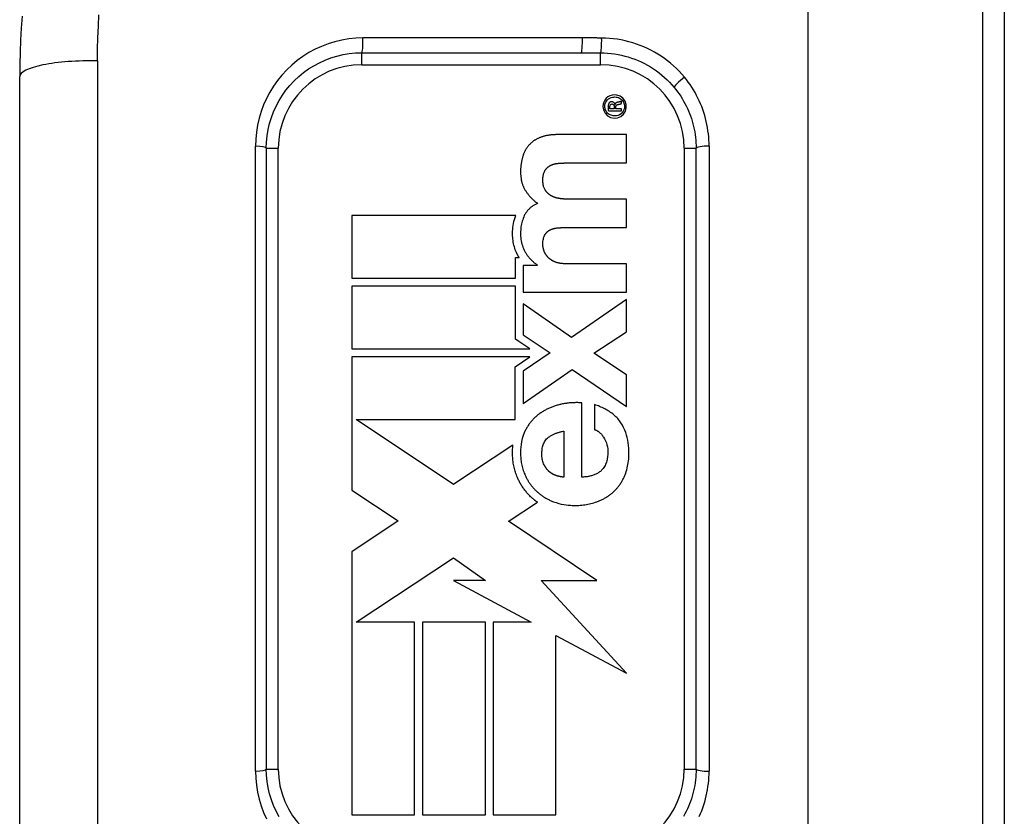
# Model space of a CAD drawing. Header units: inches. Extents: x 1.5 to 30.7, y 2.1 to 16.8.
# Tile 24 of 33: x 18.7 to 19.5, y 9.1 to 9.8. Entities that reach past the tile are written whole.
import ezdxf

# ---------------------------------------------------------------- set-up
doc = ezdxf.new("R2010")
doc.units = ezdxf.units.IN
doc.header["$MEASUREMENT"] = 0
doc.layers.add('Visible Edges(ANSI)', color=7, linetype='Continuous', lineweight=25)
doc.layers.add('Visible Tangent Edges(ANSI)', color=7, linetype='Continuous', lineweight=25)

msp = doc.modelspace()

# ---------------------------------------------------------------- linework, layer by layer
at = {"layer": 'Visible Edges(ANSI)'}
for p, q in [((19.47852, 12.27902), (19.47852, 6.57102)), ((19.46067, 9.89254), (19.46067, 8.9575)), ((18.94886, 9.75967), (19.12979, 9.75967)), ((18.66678, 9.11006), (18.66678, 9.73998)), ((19.15763, 9.71714), (19.15754, 9.71714)), ((19.1629, 9.71784), (19.1629, 9.71965)), ((19.14766, 9.7154), (19.14766, 9.71537)), ((19.14915, 9.71537), (19.14915, 9.7154)), ((19.15215, 9.7118), (19.1629, 9.7118)), ((19.15694, 9.71354), (19.1533, 9.71354)), ((19.15694, 9.7148), (19.15694, 9.71354)), ((19.15828, 9.71354), (19.15828, 9.71476)), ((19.1629, 9.71354), (19.15828, 9.71354)), ((19.1629, 9.7118), (19.1629, 9.71354)), ((19.16693, 9.69216), (19.11008, 9.69216)), ((19.16693, 9.66882), (19.16693, 9.69216)), ((18.87012, 9.68093), (18.87012, 9.16912)), ((19.22445, 9.16912), (19.22445, 9.68093)), ((19.11879, 9.66882), (19.16693, 9.66882)), ((19.16693, 9.63892), (19.11961, 9.63892)), ((19.16693, 9.61558), (19.16693, 9.63892)), ((18.94066, 9.6256), (18.94066, 9.57385)), ((19.07577, 9.6256), (18.94066, 9.6256)), ((19.11928, 9.61558), (19.16693, 9.61558)), ((19.07542, 9.57385), (19.07542, 9.59092)), ((19.07542, 9.59092), (19.07854, 9.59092)), ((19.09348, 9.58436), (19.08198, 9.58436)), ((19.08198, 9.58436), (19.08198, 9.56234)), ((19.09348, 9.58469), (19.09348, 9.58436)), ((19.16693, 9.58568), (19.11764, 9.58568)), ((19.16693, 9.56234), (19.16693, 9.58568)), ((18.94066, 9.57385), (19.07542, 9.57385)), ((19.07542, 9.56728), (18.94066, 9.56728)), ((18.94066, 9.56728), (18.94066, 9.51553)), ((19.07542, 9.52349), (19.07542, 9.56728)), ((19.08198, 9.56234), (19.16693, 9.56234)), ((19.16693, 9.55625), (19.12175, 9.52487)), ((19.16693, 9.52963), (19.16693, 9.55625)), ((19.12175, 9.52487), (19.08198, 9.5528)), ((19.08198, 9.5528), (19.08198, 9.52701)), ((19.07833, 9.52154), (19.07542, 9.52349)), ((19.08198, 9.52701), (19.10416, 9.51222)), ((19.14015, 9.51189), (19.16693, 9.52963)), ((18.94066, 9.51553), (19.08735, 9.51553)), ((19.08735, 9.51553), (19.07833, 9.52154)), ((18.94066, 9.50897), (18.94065, 9.45959)), ((19.08742, 9.50897), (18.94066, 9.50897)), ((19.0752, 9.50078), (19.08742, 9.50897)), ((19.10416, 9.51222), (19.08198, 9.49726)), ((19.16693, 9.49414), (19.14015, 9.51189)), ((19.0752, 9.45722), (19.0752, 9.50078)), ((19.08198, 9.47064), (19.12224, 9.49858)), ((19.12224, 9.49858), (19.16693, 9.46801)), ((19.08198, 9.49726), (19.08198, 9.47064)), ((19.16693, 9.46801), (19.16693, 9.49414)), ((19.13013, 9.40977), (19.13013, 9.47106)), ((19.14064, 9.46958), (19.14064, 9.44904)), ((18.94065, 9.45959), (18.94065, 9.45831)), ((18.94065, 9.45831), (18.94065, 9.45722)), ((18.94065, 9.45722), (18.94066, 9.39918)), ((19.02433, 9.40372), (18.9442, 9.45722)), ((18.9442, 9.45722), (19.0752, 9.45722)), ((19.11534, 9.44773), (19.11534, 9.40977)), ((19.07347, 9.43624), (19.02471, 9.40397)), ((19.02471, 9.40397), (19.02433, 9.40372)), ((18.94066, 9.39918), (18.97889, 9.37365)), ((19.07033, 9.37376), (19.09358, 9.38914)), ((18.97889, 9.37365), (18.94066, 9.34834)), ((19.06976, 9.37338), (19.07033, 9.37376)), ((19.14268, 9.3247), (19.06976, 9.37338)), ((18.94066, 9.34834), (18.94066, 9.13137)), ((18.94423, 9.2903), (19.02433, 9.34331)), ((19.02433, 9.34331), (19.05067, 9.3247)), ((19.05067, 9.3247), (19.02434, 9.3247)), ((19.02434, 9.3247), (19.08838, 9.2903)), ((19.16693, 9.2481), (19.09676, 9.32472)), ((19.09676, 9.32472), (19.14268, 9.3247)), ((18.9924, 9.2903), (18.94423, 9.2903)), ((18.94423, 9.2903), (18.94423, 9.2903)), ((18.9924, 9.13137), (18.9924, 9.2903)), ((19.05067, 9.2903), (18.99892, 9.2903)), ((18.99892, 9.2903), (18.99892, 9.13137)), ((19.05067, 9.13137), (19.05067, 9.2903)), ((19.08838, 9.2903), (19.05714, 9.2903)), ((19.05714, 9.2903), (19.05714, 9.13137)), ((19.10889, 9.13137), (19.10889, 9.27928)), ((19.10889, 9.27928), (19.16693, 9.2481)), ((18.94066, 9.13137), (18.9924, 9.13137)), ((18.99892, 9.13137), (19.05067, 9.13137)), ((19.05714, 9.13137), (19.10889, 9.13137))]:
    msp.add_line(p, q, dxfattribs=at)
at = {"layer": 'Visible Edges(ANSI)', "flags": 128}
for points in [[(18.66871, 9.78995), (18.66802, 9.78), (18.66748, 9.77003), (18.66709, 9.76003), (18.66686, 9.75001), (18.66678, 9.73998)], [(18.87012, 9.68093), (18.87029, 9.68608), (18.8708, 9.69122), (18.87164, 9.69631), (18.87281, 9.70133), (18.8743, 9.70624), (18.8761, 9.71103), (18.87822, 9.7157), (18.88063, 9.72023), (18.88334, 9.72459), (18.88632, 9.72876), (18.88957, 9.73273), (18.89307, 9.73648), (18.8968, 9.74), (18.90077, 9.74327), (18.90494, 9.74628), (18.90932, 9.74902), (18.91387, 9.75146), (18.91857, 9.7536), (18.92341, 9.75542), (18.92835, 9.75693), (18.93339, 9.75812), (18.9385, 9.75898), (18.94367, 9.75949), (18.94886, 9.75967)], [(19.14766, 9.71537), (19.14809, 9.71248), (19.14937, 9.70985), (19.15136, 9.70772), (19.15391, 9.7063), (19.15675, 9.7057), (19.15965, 9.70597), (19.16234, 9.70709), (19.16457, 9.70896), (19.16614, 9.71141), (19.1669, 9.71422), (19.16681, 9.71713), (19.16587, 9.71987), (19.16416, 9.7222), (19.16181, 9.72391), (19.15919, 9.72482), (19.15701, 9.72499), (19.15517, 9.72477), (19.15341, 9.7242), (19.15179, 9.7233), (19.15037, 9.72211), (19.14921, 9.72067), (19.14835, 9.71902), (19.14783, 9.71725), (19.14766, 9.7154)], [(19.20638, 9.73112), (19.20781, 9.72934), (19.20918, 9.72753), (19.2105, 9.72567), (19.21177, 9.72378), (19.21298, 9.72185), (19.21413, 9.71989), (19.21523, 9.7179), (19.21627, 9.71588), (19.21725, 9.71383), (19.21817, 9.71176), (19.21902, 9.70966), (19.21982, 9.70755), (19.22055, 9.70541), (19.22122, 9.70324), (19.22183, 9.70106), (19.22238, 9.69886), (19.22286, 9.69664), (19.22328, 9.69441), (19.22364, 9.69217), (19.22393, 9.68992), (19.22416, 9.68767), (19.22432, 9.68542), (19.22442, 9.68317), (19.22445, 9.68093)], [(19.14915, 9.7154), (19.14925, 9.71659), (19.14952, 9.71775), (19.14998, 9.71885), (19.15061, 9.71987), (19.15138, 9.72078), (19.15228, 9.72156), (19.15328, 9.7222), (19.15437, 9.72269), (19.15548, 9.72302), (19.15656, 9.72318), (19.15756, 9.72321), (19.15851, 9.72314), (19.15944, 9.72296), (19.16035, 9.72268), (19.16122, 9.72229), (19.16203, 9.72181), (19.16279, 9.72124), (19.16347, 9.72058), (19.16407, 9.71984), (19.16457, 9.71904), (19.16497, 9.71818), (19.16525, 9.71728), (19.16542, 9.71635), (19.16546, 9.7154)], [(19.15271, 9.71827), (19.15258, 9.71808), (19.15247, 9.71788), (19.15236, 9.71765), (19.15226, 9.71739), (19.15217, 9.71712), (19.15209, 9.71682), (19.15202, 9.71652), (19.15197, 9.71621), (19.15194, 9.7159), (19.15191, 9.71558), (19.1519, 9.71527), (19.15189, 9.71495), (19.15189, 9.71464), (19.1519, 9.71433), (19.15192, 9.71402), (19.15194, 9.71371), (19.15196, 9.71341), (19.15199, 9.71312), (19.15202, 9.71285), (19.15204, 9.71259), (19.15207, 9.71236), (19.1521, 9.71214), (19.15213, 9.71196), (19.15215, 9.7118)], [(19.15754, 9.71714), (19.15738, 9.71758), (19.15717, 9.718), (19.1569, 9.71837), (19.15657, 9.7187), (19.15619, 9.71896), (19.15577, 9.71914), (19.15532, 9.71924), (19.15488, 9.71927), (19.15452, 9.71925), (19.15427, 9.71921), (19.15413, 9.71919), (19.154, 9.71915), (19.15387, 9.71912), (19.15375, 9.71907), (19.15362, 9.71902), (19.1535, 9.71896), (19.15339, 9.7189), (19.15327, 9.71883), (19.15317, 9.71875), (19.15306, 9.71866), (19.15297, 9.71857), (19.15288, 9.71848), (19.15279, 9.71838), (19.15271, 9.71827)], [(19.1533, 9.71354), (19.15326, 9.71387), (19.15324, 9.71419), (19.15323, 9.71457), (19.15323, 9.71512), (19.1533, 9.7157), (19.15346, 9.71626), (19.15374, 9.71677), (19.15416, 9.71717), (19.15468, 9.71739), (19.15518, 9.71744), (19.15545, 9.71741), (19.15568, 9.71735), (19.1559, 9.71726), (19.15611, 9.71712), (19.15629, 9.71696), (19.15644, 9.71678), (19.15657, 9.71657), (19.15668, 9.71635), (19.15676, 9.71612), (19.15683, 9.71588), (19.15688, 9.71562), (19.15691, 9.71536), (19.15693, 9.71508), (19.15694, 9.7148)], [(19.16024, 9.71897), (19.1601, 9.71895), (19.15996, 9.71892), (19.15982, 9.71889), (19.15967, 9.71886), (19.15953, 9.71883), (19.1594, 9.71879), (19.15926, 9.71875), (19.15912, 9.7187), (19.15899, 9.71865), (19.15886, 9.71859), (19.15873, 9.71853), (19.15861, 9.71846), (19.15848, 9.71838), (19.15837, 9.7183), (19.15826, 9.71821), (19.15815, 9.71812), (19.15805, 9.71802), (19.15796, 9.71791), (19.15788, 9.71779), (19.15781, 9.71767), (19.15775, 9.71755), (19.1577, 9.71742), (19.15766, 9.71728), (19.15763, 9.71714)], [(19.15828, 9.71476), (19.15828, 9.71492), (19.15829, 9.71508), (19.1583, 9.71523), (19.15832, 9.71538), (19.15834, 9.71552), (19.15837, 9.71565), (19.15841, 9.71578), (19.15845, 9.7159), (19.1585, 9.71602), (19.15856, 9.71613), (19.15862, 9.71624), (19.1587, 9.71635), (19.15878, 9.71644), (19.15887, 9.71653), (19.15897, 9.71661), (19.15907, 9.71669), (19.15918, 9.71676), (19.15929, 9.71682), (19.15942, 9.71688), (19.15955, 9.71693), (19.15969, 9.71698), (19.15983, 9.71702), (19.15999, 9.71706), (19.16015, 9.71709)], [(19.16015, 9.71709), (19.16024, 9.71711), (19.16034, 9.71712), (19.16044, 9.71714), (19.16056, 9.71716), (19.16067, 9.71718), (19.16079, 9.7172), (19.16092, 9.71723), (19.16105, 9.71725), (19.16118, 9.71728), (19.16131, 9.7173), (19.16144, 9.71733), (19.16157, 9.71736), (19.16171, 9.71739), (19.16184, 9.71743), (19.16196, 9.71746), (19.16209, 9.7175), (19.16221, 9.71753), (19.16232, 9.71757), (19.16243, 9.71761), (19.16254, 9.71765), (19.16264, 9.71769), (19.16273, 9.71773), (19.16282, 9.71778), (19.1629, 9.71784)], [(19.1629, 9.71965), (19.16284, 9.71962), (19.16278, 9.7196), (19.16271, 9.71956), (19.16264, 9.71953), (19.16256, 9.7195), (19.16247, 9.71947), (19.16238, 9.71944), (19.16228, 9.7194), (19.16217, 9.71937), (19.16205, 9.71934), (19.16193, 9.7193), (19.16181, 9.71927), (19.16168, 9.71924), (19.16155, 9.71921), (19.16142, 9.71918), (19.16128, 9.71915), (19.16115, 9.71912), (19.16102, 9.7191), (19.16088, 9.71907), (19.16075, 9.71905), (19.16062, 9.71903), (19.16049, 9.71901), (19.16037, 9.71899), (19.16024, 9.71897)], [(19.16546, 9.7154), (19.16534, 9.71402), (19.16497, 9.71268), (19.16436, 9.71143), (19.16354, 9.71031), (19.16253, 9.70935), (19.16137, 9.70859), (19.1601, 9.70802), (19.15885, 9.70769), (19.15774, 9.70756), (19.15681, 9.70757), (19.15596, 9.70766), (19.15512, 9.70783), (19.1543, 9.7081), (19.15351, 9.70845), (19.15276, 9.70888), (19.15206, 9.70938), (19.15142, 9.70996), (19.15085, 9.7106), (19.15035, 9.7113), (19.14993, 9.71205), (19.14959, 9.71284), (19.14935, 9.71366), (19.1492, 9.71451), (19.14915, 9.71537)], [(19.09603, 9.68986), (19.09558, 9.68968), (19.09514, 9.68949), (19.0947, 9.6893), (19.09426, 9.68909), (19.09383, 9.68889), (19.0934, 9.68867), (19.09297, 9.68845), (19.09255, 9.68821), (19.09214, 9.68798), (19.09172, 9.68773), (19.09131, 9.68747), (19.09091, 9.68721), (19.09051, 9.68694), (19.09012, 9.68666), (19.08974, 9.68638), (19.08936, 9.68608), (19.08899, 9.68578), (19.08862, 9.68547), (19.08826, 9.68515), (19.08791, 9.68483), (19.08757, 9.6845), (19.08723, 9.68416), (19.0869, 9.68381), (19.08658, 9.68345)], [(19.11008, 9.69216), (19.10948, 9.69215), (19.10889, 9.69214), (19.10829, 9.69213), (19.10769, 9.69211), (19.1071, 9.69208), (19.1065, 9.69204), (19.1059, 9.692), (19.1053, 9.69194), (19.10471, 9.69188), (19.10412, 9.69182), (19.10352, 9.69174), (19.10293, 9.69166), (19.10234, 9.69156), (19.10176, 9.69146), (19.10117, 9.69135), (19.10059, 9.69123), (19.10001, 9.69109), (19.09943, 9.69095), (19.09885, 9.6908), (19.09828, 9.69063), (19.09771, 9.69046), (19.09715, 9.69027), (19.09659, 9.69007), (19.09603, 9.68986)], [(19.08658, 9.68345), (19.08627, 9.68309), (19.08597, 9.68273), (19.08568, 9.68236), (19.0854, 9.68199), (19.08512, 9.68161), (19.08485, 9.68123), (19.08459, 9.68084), (19.08434, 9.68045), (19.08409, 9.68005), (19.08386, 9.67964), (19.08363, 9.67923), (19.0834, 9.67882), (19.08319, 9.6784), (19.08298, 9.67798), (19.08278, 9.67755), (19.08259, 9.67713), (19.0824, 9.67669), (19.08223, 9.67626), (19.08206, 9.67582), (19.0819, 9.67538), (19.08174, 9.67494), (19.0816, 9.67449), (19.08146, 9.67404), (19.08132, 9.67359)], [(19.08132, 9.67359), (19.08049, 9.67008), (19.07996, 9.6665), (19.07971, 9.66299), (19.07972, 9.65999), (19.07987, 9.65759), (19.08009, 9.65584), (19.08028, 9.65479), (19.0804, 9.65421), (19.08053, 9.65365), (19.08068, 9.65309), (19.08083, 9.65253), (19.081, 9.65198), (19.08118, 9.65143), (19.08137, 9.65089), (19.08157, 9.65035), (19.08179, 9.64981), (19.08201, 9.64929), (19.08225, 9.64876), (19.0825, 9.64825), (19.08277, 9.64773), (19.08305, 9.64723), (19.08334, 9.64672), (19.08364, 9.64623), (19.08395, 9.64574)], [(19.10416, 9.66669), (19.10442, 9.66682), (19.10467, 9.66694), (19.10493, 9.66706), (19.10519, 9.66718), (19.10546, 9.66729), (19.10572, 9.66739), (19.10599, 9.66749), (19.10626, 9.66759), (19.10653, 9.66768), (19.1068, 9.66776), (19.10708, 9.66784), (19.10735, 9.66792), (19.10763, 9.66799), (19.10791, 9.66806), (19.10819, 9.66812), (19.10847, 9.66818), (19.10875, 9.66823), (19.10903, 9.66828), (19.10932, 9.66832), (19.1096, 9.66837), (19.10988, 9.6684), (19.11017, 9.66844), (19.11045, 9.66847), (19.11074, 9.6685)], [(19.11074, 9.6685), (19.11107, 9.66852), (19.11141, 9.66855), (19.11174, 9.66858), (19.11208, 9.6686), (19.11241, 9.66862), (19.11275, 9.66864), (19.11308, 9.66866), (19.11342, 9.66868), (19.11375, 9.6687), (19.11409, 9.66872), (19.11442, 9.66873), (19.11476, 9.66875), (19.11509, 9.66876), (19.11543, 9.66877), (19.11577, 9.66878), (19.1161, 9.66879), (19.11644, 9.6688), (19.11677, 9.66881), (19.11711, 9.66881), (19.11744, 9.66882), (19.11778, 9.66882), (19.11812, 9.66882), (19.11845, 9.66882), (19.11879, 9.66882)], [(19.09997, 9.64656), (19.09965, 9.64711), (19.09937, 9.64768), (19.09912, 9.64827), (19.0989, 9.64886), (19.09871, 9.64948), (19.09855, 9.65009), (19.09842, 9.65072), (19.09831, 9.65135), (19.09822, 9.65199), (19.09816, 9.65263), (19.09811, 9.65331), (19.09809, 9.65401), (19.09808, 9.65473), (19.09809, 9.65546), (19.09813, 9.65619), (19.09819, 9.65692), (19.09827, 9.65764), (19.09838, 9.65835), (19.09852, 9.65904), (19.09868, 9.65973), (19.09888, 9.6604), (19.09912, 9.66107), (19.0994, 9.66171), (19.09973, 9.66233)], [(19.09973, 9.66233), (19.09986, 9.66256), (19.1, 9.66279), (19.10014, 9.66301), (19.10029, 9.66322), (19.10044, 9.66344), (19.1006, 9.66365), (19.10076, 9.66386), (19.10092, 9.66406), (19.10109, 9.66426), (19.10127, 9.66445), (19.10145, 9.66465), (19.10163, 9.66483), (19.10182, 9.66502), (19.10202, 9.66519), (19.10221, 9.66537), (19.10242, 9.66553), (19.10262, 9.6657), (19.10283, 9.66585), (19.10304, 9.66601), (19.10326, 9.66615), (19.10348, 9.66629), (19.1037, 9.66643), (19.10393, 9.66656), (19.10416, 9.66669)], [(19.08395, 9.64574), (19.08428, 9.64524), (19.08462, 9.64475), (19.08497, 9.64426), (19.08532, 9.64378), (19.08568, 9.6433), (19.08604, 9.64282), (19.08641, 9.64236), (19.08679, 9.64189), (19.08718, 9.64144), (19.08757, 9.64099), (19.08797, 9.64054), (19.08838, 9.64011), (19.08879, 9.63968), (19.08922, 9.63925), (19.08964, 9.63884), (19.09008, 9.63843), (19.09052, 9.63803), (19.09097, 9.63764), (19.09143, 9.63725), (19.09189, 9.63688), (19.09236, 9.63651), (19.09284, 9.63616), (19.09332, 9.63581), (19.09381, 9.63547)], [(19.1049, 9.64179), (19.10465, 9.64194), (19.10441, 9.64209), (19.10416, 9.64224), (19.10392, 9.6424), (19.10369, 9.64257), (19.10345, 9.64274), (19.10322, 9.64291), (19.103, 9.64309), (19.10278, 9.64328), (19.10256, 9.64347), (19.10235, 9.64366), (19.10214, 9.64386), (19.10193, 9.64407), (19.10173, 9.64427), (19.10153, 9.64448), (19.10134, 9.6447), (19.10115, 9.64492), (19.10097, 9.64514), (19.10079, 9.64537), (19.10062, 9.6456), (19.10045, 9.64584), (19.10029, 9.64607), (19.10013, 9.64631), (19.09997, 9.64656)], [(19.09381, 9.63547), (19.09323, 9.6352), (19.09265, 9.63493), (19.09208, 9.63464), (19.09151, 9.63434), (19.09095, 9.63402), (19.09041, 9.63369), (19.08987, 9.63335), (19.08934, 9.63299), (19.08882, 9.63262), (19.08831, 9.63223), (19.08782, 9.63183), (19.08733, 9.63141), (19.08686, 9.63098), (19.0864, 9.63053), (19.08597, 9.63007), (19.08555, 9.6296), (19.08514, 9.62911), (19.08475, 9.62861), (19.08439, 9.6281), (19.08403, 9.62758), (19.0837, 9.62705), (19.08338, 9.6265), (19.08308, 9.62594), (19.0828, 9.62536)], [(19.1118, 9.63949), (19.1115, 9.63954), (19.1112, 9.63959), (19.1109, 9.63965), (19.1106, 9.6397), (19.1103, 9.63977), (19.11001, 9.63983), (19.10971, 9.6399), (19.10941, 9.63998), (19.10912, 9.64006), (19.10883, 9.64014), (19.10853, 9.64023), (19.10824, 9.64032), (19.10795, 9.64042), (19.10767, 9.64052), (19.10738, 9.64063), (19.1071, 9.64074), (19.10682, 9.64086), (19.10654, 9.64098), (19.10626, 9.6411), (19.10598, 9.64123), (19.10571, 9.64136), (19.10544, 9.6415), (19.10517, 9.64164), (19.1049, 9.64179)], [(19.11961, 9.63892), (19.11928, 9.63892), (19.11896, 9.63892), (19.11863, 9.63893), (19.1183, 9.63893), (19.11798, 9.63894), (19.11765, 9.63895), (19.11733, 9.63897), (19.117, 9.63898), (19.11667, 9.639), (19.11635, 9.63902), (19.11602, 9.63904), (19.1157, 9.63906), (19.11537, 9.63909), (19.11505, 9.63911), (19.11472, 9.63914), (19.1144, 9.63917), (19.11407, 9.63921), (19.11375, 9.63924), (19.11342, 9.63928), (19.1131, 9.63932), (19.11277, 9.63936), (19.11245, 9.6394), (19.11213, 9.63945), (19.1118, 9.63949)], [(19.07756, 9.59259), (19.07695, 9.59373), (19.07639, 9.5949), (19.07587, 9.59608), (19.0754, 9.59728), (19.07498, 9.5985), (19.07459, 9.59974), (19.07426, 9.60099), (19.07397, 9.60226), (19.07372, 9.60353), (19.07351, 9.60481), (19.07335, 9.6061), (19.07323, 9.60739), (19.07316, 9.60868), (19.07312, 9.60998), (19.07312, 9.61129), (19.07316, 9.61266), (19.07324, 9.61411), (19.07338, 9.61561), (19.07359, 9.61718), (19.07386, 9.61879), (19.0742, 9.62044), (19.07463, 9.62213), (19.07515, 9.62385), (19.07577, 9.6256)], [(19.0828, 9.62536), (19.08231, 9.62426), (19.08186, 9.62314), (19.08146, 9.62202), (19.0811, 9.62087), (19.08078, 9.61972), (19.0805, 9.61855), (19.08027, 9.61737), (19.08007, 9.61618), (19.07991, 9.61497), (19.0798, 9.61371), (19.07972, 9.61243), (19.07968, 9.61112), (19.07969, 9.6098), (19.07974, 9.60847), (19.07985, 9.60714), (19.08, 9.6058), (19.08022, 9.60449), (19.08048, 9.60319), (19.0808, 9.6019), (19.08118, 9.60064), (19.08162, 9.59939), (19.08212, 9.59817), (19.08267, 9.59697), (19.0833, 9.59578)], [(19.09997, 9.60991), (19.10013, 9.61014), (19.10029, 9.61037), (19.10045, 9.61059), (19.10062, 9.6108), (19.10079, 9.61102), (19.10097, 9.61122), (19.10116, 9.61143), (19.10135, 9.61162), (19.10154, 9.61182), (19.10174, 9.61201), (19.10195, 9.61219), (19.10216, 9.61237), (19.10237, 9.61254), (19.10259, 9.6127), (19.10281, 9.61286), (19.10304, 9.61302), (19.10327, 9.61316), (19.10351, 9.61331), (19.10374, 9.61344), (19.10399, 9.61357), (19.10423, 9.61369), (19.10448, 9.61381), (19.10473, 9.61392), (19.10499, 9.61402)], [(19.10499, 9.61402), (19.10526, 9.61413), (19.10553, 9.61423), (19.10581, 9.61432), (19.10608, 9.61442), (19.10636, 9.6145), (19.10664, 9.61459), (19.10692, 9.61467), (19.1072, 9.61474), (19.10748, 9.61482), (19.10776, 9.61488), (19.10805, 9.61495), (19.10833, 9.61501), (19.10862, 9.61506), (19.10891, 9.61511), (19.1092, 9.61516), (19.10948, 9.6152), (19.10977, 9.61524), (19.11006, 9.61528), (19.11035, 9.61531), (19.11064, 9.61534), (19.11093, 9.61537), (19.11122, 9.61539), (19.11151, 9.61541), (19.1118, 9.61542)], [(19.1118, 9.61542), (19.11212, 9.61543), (19.11243, 9.61545), (19.11274, 9.61546), (19.11305, 9.61547), (19.11336, 9.61548), (19.11367, 9.61549), (19.11398, 9.6155), (19.1143, 9.61551), (19.11461, 9.61552), (19.11492, 9.61553), (19.11523, 9.61554), (19.11554, 9.61554), (19.11585, 9.61555), (19.11617, 9.61556), (19.11648, 9.61556), (19.11679, 9.61557), (19.1171, 9.61557), (19.11741, 9.61557), (19.11772, 9.61558), (19.11804, 9.61558), (19.11835, 9.61558), (19.11866, 9.61558), (19.11897, 9.61558), (19.11928, 9.61558)], [(19.09882, 9.5971), (19.09874, 9.59741), (19.09866, 9.59772), (19.09858, 9.59803), (19.09851, 9.59834), (19.09844, 9.59866), (19.09838, 9.59897), (19.09832, 9.59928), (19.09826, 9.59958), (19.09821, 9.59988), (19.09817, 9.60018), (19.09814, 9.60047), (19.09811, 9.60076), (19.09809, 9.60104), (19.09808, 9.60135), (19.09808, 9.60184), (19.09809, 9.60249), (19.09813, 9.60328), (19.09821, 9.60416), (19.09833, 9.60511), (19.0985, 9.6061), (19.09874, 9.60709), (19.09906, 9.60807), (19.09946, 9.60902), (19.09997, 9.60991)], [(19.0833, 9.59578), (19.08361, 9.59523), (19.08393, 9.59469), (19.08427, 9.59415), (19.08462, 9.59362), (19.08497, 9.5931), (19.08534, 9.59259), (19.08571, 9.59208), (19.0861, 9.59158), (19.0865, 9.59109), (19.0869, 9.59061), (19.08732, 9.59013), (19.08775, 9.58966), (19.08818, 9.5892), (19.08863, 9.58875), (19.08908, 9.5883), (19.08954, 9.58787), (19.09001, 9.58744), (19.09048, 9.58702), (19.09096, 9.58661), (19.09145, 9.58621), (19.09195, 9.58582), (19.09246, 9.58544), (19.09297, 9.58506), (19.09348, 9.58469)], [(19.10162, 9.59184), (19.10146, 9.59204), (19.10131, 9.59223), (19.10116, 9.59243), (19.10101, 9.59264), (19.10087, 9.59284), (19.10072, 9.59305), (19.10059, 9.59325), (19.10045, 9.59347), (19.10032, 9.59368), (19.10019, 9.59389), (19.10007, 9.59411), (19.09994, 9.59433), (19.09983, 9.59455), (19.09971, 9.59477), (19.09961, 9.595), (19.0995, 9.59522), (19.0994, 9.59545), (19.0993, 9.59568), (19.09921, 9.59591), (19.09913, 9.59615), (19.09904, 9.59638), (19.09897, 9.59662), (19.09889, 9.59686), (19.09882, 9.5971)], [(19.07854, 9.59092), (19.0785, 9.59099), (19.07846, 9.59106), (19.07841, 9.59113), (19.07837, 9.5912), (19.07833, 9.59127), (19.07829, 9.59134), (19.07825, 9.5914), (19.07821, 9.59147), (19.07817, 9.59154), (19.07812, 9.59161), (19.07808, 9.59168), (19.07804, 9.59175), (19.078, 9.59182), (19.07796, 9.59189), (19.07792, 9.59196), (19.07788, 9.59203), (19.07784, 9.5921), (19.0778, 9.59217), (19.07776, 9.59224), (19.07772, 9.59231), (19.07768, 9.59238), (19.07764, 9.59245), (19.0776, 9.59252), (19.07756, 9.59259)], [(19.10753, 9.58749), (19.10725, 9.58762), (19.10698, 9.58775), (19.1067, 9.58789), (19.10643, 9.58804), (19.10615, 9.58819), (19.10588, 9.58834), (19.10562, 9.58849), (19.10535, 9.58865), (19.10509, 9.58882), (19.10483, 9.58899), (19.10457, 9.58916), (19.10432, 9.58934), (19.10407, 9.58952), (19.10382, 9.5897), (19.10358, 9.58989), (19.10334, 9.59009), (19.10311, 9.59029), (19.10288, 9.5905), (19.10266, 9.59071), (19.10244, 9.59092), (19.10222, 9.59114), (19.10202, 9.59137), (19.10181, 9.5916), (19.10162, 9.59184)], [(19.11764, 9.58568), (19.11721, 9.58568), (19.11678, 9.58569), (19.11635, 9.5857), (19.11592, 9.58571), (19.11548, 9.58574), (19.11505, 9.58576), (19.11462, 9.58579), (19.11419, 9.58583), (19.11375, 9.58588), (19.11332, 9.58593), (19.1129, 9.58598), (19.11247, 9.58605), (19.11205, 9.58612), (19.11163, 9.5862), (19.11121, 9.58628), (19.11079, 9.58638), (19.11037, 9.58648), (19.10995, 9.58659), (19.10954, 9.58672), (19.10913, 9.58685), (19.10872, 9.58699), (19.10832, 9.58715), (19.10792, 9.58731), (19.10753, 9.58749)], [(19.11123, 9.46942), (19.11051, 9.46923), (19.10979, 9.46903), (19.10907, 9.46882), (19.10836, 9.4686), (19.10766, 9.46837), (19.10695, 9.46813), (19.10625, 9.46788), (19.10556, 9.46761), (19.10486, 9.46734), (19.10417, 9.46706), (19.10349, 9.46676), (19.10281, 9.46646), (19.10214, 9.46614), (19.10147, 9.46581), (19.1008, 9.46547), (19.10015, 9.46512), (19.0995, 9.46476), (19.09885, 9.46439), (19.09822, 9.46401), (19.09759, 9.46362), (19.09696, 9.46322), (19.09634, 9.4628), (19.09573, 9.46238), (19.09513, 9.46194)], [(19.13013, 9.47106), (19.12933, 9.47111), (19.12854, 9.47115), (19.12775, 9.47118), (19.12695, 9.4712), (19.12616, 9.4712), (19.12537, 9.4712), (19.12457, 9.47119), (19.12378, 9.47117), (19.12299, 9.47114), (19.12219, 9.4711), (19.1214, 9.47105), (19.12061, 9.47099), (19.11982, 9.47092), (19.11903, 9.47083), (19.11824, 9.47074), (19.11745, 9.47064), (19.11667, 9.47052), (19.11589, 9.4704), (19.11511, 9.47026), (19.11433, 9.47011), (19.11355, 9.46996), (19.11277, 9.46979), (19.112, 9.46961), (19.11123, 9.46942)], [(19.1625, 9.45446), (19.16187, 9.4554), (19.1612, 9.45631), (19.16051, 9.45719), (19.15978, 9.45804), (19.15903, 9.45886), (19.15824, 9.45965), (19.15743, 9.46042), (19.15659, 9.46115), (19.15573, 9.46187), (19.15484, 9.46255), (19.15392, 9.46322), (19.15298, 9.46385), (19.15203, 9.46446), (19.15105, 9.46504), (19.15006, 9.4656), (19.14906, 9.46614), (19.14804, 9.46664), (19.14701, 9.46713), (19.14597, 9.46759), (19.14492, 9.46803), (19.14386, 9.46845), (19.14279, 9.46885), (19.14172, 9.46922), (19.14064, 9.46958)], [(19.09513, 9.46194), (19.09454, 9.4615), (19.09396, 9.46105), (19.0934, 9.46059), (19.09284, 9.46012), (19.09229, 9.45964), (19.09175, 9.45915), (19.09122, 9.45865), (19.09071, 9.45814), (19.0902, 9.45762), (19.0897, 9.45708), (19.08921, 9.45654), (19.08873, 9.45599), (19.08826, 9.45542), (19.08781, 9.45485), (19.08736, 9.45427), (19.08693, 9.45368), (19.08651, 9.45309), (19.0861, 9.45249), (19.0857, 9.45188), (19.08531, 9.45126), (19.08493, 9.45063), (19.08457, 9.45), (19.08421, 9.44936), (19.08387, 9.44871)], [(19.08387, 9.44871), (19.08279, 9.44643), (19.08188, 9.44408), (19.08115, 9.44167), (19.08057, 9.43921), (19.08015, 9.43675), (19.07988, 9.43443), (19.07973, 9.43229), (19.07968, 9.43038), (19.07969, 9.42875), (19.07973, 9.42744), (19.0798, 9.42631), (19.07989, 9.42518), (19.08, 9.42406), (19.08014, 9.42295), (19.08031, 9.42184), (19.08051, 9.42073), (19.08073, 9.41964), (19.08098, 9.41854), (19.08127, 9.41746), (19.08158, 9.41638), (19.08192, 9.41531), (19.08229, 9.41425), (19.0827, 9.4132), (19.08313, 9.41215)], [(19.14064, 9.44904), (19.14103, 9.44892), (19.14142, 9.44878), (19.1418, 9.44862), (19.14217, 9.44844), (19.14253, 9.44825), (19.14289, 9.44805), (19.14324, 9.44783), (19.14358, 9.4476), (19.14391, 9.44736), (19.14424, 9.44711), (19.14455, 9.44685), (19.14486, 9.44657), (19.14517, 9.44629), (19.14547, 9.44601), (19.14576, 9.44571), (19.14605, 9.44541), (19.14633, 9.4451), (19.1466, 9.44478), (19.14687, 9.44446), (19.14713, 9.44413), (19.14739, 9.4438), (19.14764, 9.44347), (19.14788, 9.44313), (19.14812, 9.4428)], [(19.16587, 9.41174), (19.16639, 9.41313), (19.16686, 9.41453), (19.16728, 9.41594), (19.16766, 9.41737), (19.16798, 9.4188), (19.16826, 9.42025), (19.1685, 9.42171), (19.16869, 9.42318), (19.16885, 9.42466), (19.16897, 9.42627), (19.16905, 9.428), (19.16908, 9.42985), (19.16904, 9.43179), (19.16894, 9.43381), (19.16876, 9.43589), (19.16849, 9.43803), (19.16812, 9.44019), (19.16764, 9.44236), (19.16706, 9.44449), (19.16638, 9.44658), (19.16558, 9.44862), (19.16467, 9.45062), (19.16364, 9.45257), (19.1625, 9.45446)], [(19.09915, 9.41987), (19.09872, 9.4208), (19.09836, 9.42175), (19.09805, 9.42272), (19.09781, 9.42371), (19.09761, 9.42471), (19.09746, 9.42572), (19.09736, 9.42675), (19.09729, 9.4278), (19.09726, 9.42885), (19.09727, 9.42988), (19.09731, 9.43089), (19.09739, 9.43187), (19.0975, 9.43281), (19.09765, 9.43374), (19.09784, 9.43466), (19.09808, 9.43557), (19.09836, 9.43647), (19.0987, 9.43734), (19.09909, 9.4382), (19.09954, 9.43902), (19.10003, 9.4398), (19.10059, 9.44054), (19.1012, 9.44124), (19.10186, 9.44189)], [(19.10186, 9.44189), (19.10233, 9.4423), (19.1028, 9.44269), (19.1033, 9.44306), (19.1038, 9.44342), (19.10431, 9.44375), (19.10484, 9.44408), (19.10537, 9.44438), (19.10592, 9.44468), (19.10647, 9.44496), (19.10702, 9.44522), (19.10759, 9.44547), (19.10816, 9.44571), (19.10873, 9.44593), (19.10932, 9.44615), (19.10991, 9.44635), (19.1105, 9.44654), (19.1111, 9.44673), (19.1117, 9.4469), (19.1123, 9.44706), (19.11291, 9.44721), (19.11352, 9.44735), (19.11412, 9.44749), (19.11473, 9.44761), (19.11534, 9.44773)], [(19.14812, 9.4428), (19.14904, 9.44132), (19.14983, 9.43978), (19.15046, 9.43817), (19.15096, 9.43651), (19.15131, 9.43483), (19.15153, 9.43323), (19.15163, 9.43172), (19.15166, 9.43035), (19.15162, 9.42913), (19.15156, 9.42809), (19.15147, 9.42711), (19.15135, 9.42612), (19.15119, 9.42514), (19.151, 9.42416), (19.15076, 9.4232), (19.15048, 9.42225), (19.15016, 9.42131), (19.14979, 9.42039), (19.14937, 9.4195), (19.14891, 9.41864), (19.1484, 9.41781), (19.14783, 9.41701), (19.14722, 9.41625), (19.14656, 9.41552)], [(19.07711, 9.40954), (19.07668, 9.41059), (19.07627, 9.41164), (19.07588, 9.4127), (19.07553, 9.41376), (19.07519, 9.41484), (19.07489, 9.41592), (19.07461, 9.41702), (19.07435, 9.41811), (19.07412, 9.41922), (19.07391, 9.42033), (19.07373, 9.42145), (19.07357, 9.42256), (19.07344, 9.42368), (19.07333, 9.42481), (19.07324, 9.42593), (19.07318, 9.42706), (19.07313, 9.42819), (19.07311, 9.42932), (19.07311, 9.43045), (19.07314, 9.4316), (19.07318, 9.43276), (19.07325, 9.43392), (19.07335, 9.43508), (19.07347, 9.43624)], [(19.10384, 9.41396), (19.10359, 9.41416), (19.10335, 9.41436), (19.10311, 9.41457), (19.10288, 9.41479), (19.10265, 9.41501), (19.10243, 9.41523), (19.10221, 9.41546), (19.10199, 9.41569), (19.10178, 9.41593), (19.10158, 9.41617), (19.10138, 9.41641), (19.10118, 9.41666), (19.10099, 9.41691), (19.1008, 9.41717), (19.10062, 9.41743), (19.10044, 9.41769), (19.10026, 9.41795), (19.10009, 9.41822), (19.09992, 9.41849), (19.09976, 9.41876), (19.0996, 9.41904), (19.09945, 9.41931), (19.0993, 9.41959), (19.09915, 9.41987)], [(19.08804, 9.39369), (19.08746, 9.39426), (19.08689, 9.39483), (19.08633, 9.39541), (19.08579, 9.39601), (19.08525, 9.39661), (19.08472, 9.39722), (19.0842, 9.39784), (19.0837, 9.39847), (19.0832, 9.3991), (19.08272, 9.39975), (19.08224, 9.4004), (19.08178, 9.40107), (19.08133, 9.40174), (19.08089, 9.40241), (19.08046, 9.4031), (19.08004, 9.40379), (19.07963, 9.40449), (19.07924, 9.40519), (19.07886, 9.4059), (19.07848, 9.40662), (19.07812, 9.40734), (19.07778, 9.40807), (19.07744, 9.4088), (19.07711, 9.40954)], [(19.08313, 9.41215), (19.08341, 9.41151), (19.08371, 9.41088), (19.08401, 9.41024), (19.08432, 9.40962), (19.08464, 9.409), (19.08497, 9.40838), (19.08531, 9.40777), (19.08566, 9.40717), (19.08602, 9.40657), (19.08639, 9.40598), (19.08678, 9.40539), (19.08717, 9.40481), (19.08757, 9.40424), (19.08798, 9.40367), (19.0884, 9.40311), (19.08882, 9.40256), (19.08926, 9.40202), (19.08971, 9.40148), (19.09016, 9.40095), (19.09063, 9.40043), (19.0911, 9.39992), (19.09159, 9.39942), (19.09208, 9.39892), (19.09258, 9.39843)], [(19.10975, 9.41084), (19.10948, 9.41092), (19.10921, 9.411), (19.10895, 9.41109), (19.10869, 9.41119), (19.10842, 9.41129), (19.10816, 9.41139), (19.10791, 9.4115), (19.10765, 9.41161), (19.10739, 9.41173), (19.10714, 9.41185), (19.10689, 9.41198), (19.10664, 9.41211), (19.1064, 9.41224), (19.10615, 9.41238), (19.10591, 9.41252), (19.10567, 9.41267), (19.10543, 9.41282), (19.1052, 9.41297), (19.10496, 9.41313), (19.10473, 9.41329), (19.10451, 9.41345), (19.10428, 9.41362), (19.10406, 9.41379), (19.10384, 9.41396)], [(19.11534, 9.40977), (19.1151, 9.40979), (19.11486, 9.40981), (19.11463, 9.40983), (19.11439, 9.40986), (19.11416, 9.40988), (19.11392, 9.40992), (19.11368, 9.40995), (19.11345, 9.40999), (19.11321, 9.41003), (19.11298, 9.41007), (19.11275, 9.41011), (19.11252, 9.41015), (19.11228, 9.4102), (19.11205, 9.41025), (19.11182, 9.4103), (19.11159, 9.41035), (19.11136, 9.41041), (19.11113, 9.41047), (19.11089, 9.41052), (19.11066, 9.41058), (19.11044, 9.41065), (19.11021, 9.41071), (19.10998, 9.41077), (19.10975, 9.41084)], [(19.14656, 9.41552), (19.14603, 9.415), (19.14548, 9.41452), (19.14491, 9.41406), (19.14431, 9.41363), (19.1437, 9.41323), (19.14306, 9.41286), (19.14241, 9.41251), (19.14175, 9.41219), (19.14107, 9.4119), (19.14038, 9.41163), (19.13969, 9.41138), (19.13898, 9.41115), (19.13827, 9.41094), (19.13755, 9.41076), (19.13682, 9.41059), (19.13608, 9.41044), (19.13534, 9.4103), (19.13459, 9.41018), (19.13385, 9.41008), (19.1331, 9.40999), (19.13235, 9.40992), (19.13161, 9.40986), (19.13086, 9.40981), (19.13013, 9.40977)], [(19.15675, 9.3981), (19.15724, 9.39858), (19.15773, 9.39907), (19.15821, 9.39956), (19.15868, 9.40007), (19.15913, 9.40058), (19.15958, 9.4011), (19.16002, 9.40163), (19.16045, 9.40217), (19.16086, 9.40272), (19.16127, 9.40328), (19.16167, 9.40384), (19.16206, 9.40441), (19.16243, 9.40499), (19.1628, 9.40558), (19.16315, 9.40617), (19.1635, 9.40676), (19.16383, 9.40737), (19.16415, 9.40798), (19.16446, 9.40859), (19.16476, 9.40921), (19.16505, 9.40984), (19.16533, 9.41047), (19.16561, 9.4111), (19.16587, 9.41174)], [(19.09358, 9.38914), (19.09333, 9.38932), (19.09309, 9.38949), (19.09285, 9.38967), (19.09261, 9.38984), (19.09237, 9.39002), (19.09213, 9.3902), (19.09189, 9.39038), (19.09165, 9.39056), (19.09142, 9.39075), (19.09118, 9.39093), (19.09095, 9.39112), (19.09072, 9.39131), (19.09049, 9.3915), (19.09026, 9.39169), (19.09003, 9.39189), (19.08981, 9.39208), (19.08958, 9.39228), (19.08936, 9.39248), (19.08913, 9.39267), (19.08891, 9.39287), (19.08869, 9.39308), (19.08847, 9.39328), (19.08826, 9.39349), (19.08804, 9.39369)], [(19.09258, 9.39843), (19.09309, 9.39795), (19.09361, 9.39747), (19.09414, 9.39701), (19.09468, 9.39656), (19.09522, 9.39611), (19.09577, 9.39568), (19.09633, 9.39525), (19.09689, 9.39484), (19.09747, 9.39443), (19.09805, 9.39404), (19.09863, 9.39365), (19.09923, 9.39327), (19.09983, 9.39291), (19.10044, 9.39255), (19.10105, 9.39221), (19.10167, 9.39187), (19.10229, 9.39155), (19.10292, 9.39123), (19.10355, 9.39093), (19.10419, 9.39064), (19.10484, 9.39035), (19.10548, 9.39008), (19.10614, 9.38981), (19.10679, 9.38956)], [(19.14261, 9.38948), (19.14327, 9.38972), (19.14391, 9.38998), (19.14456, 9.39024), (19.14519, 9.39052), (19.14583, 9.3908), (19.14646, 9.3911), (19.14708, 9.3914), (19.1477, 9.39171), (19.14831, 9.39204), (19.14892, 9.39237), (19.14953, 9.39272), (19.15013, 9.39307), (19.15072, 9.39344), (19.1513, 9.39381), (19.15188, 9.3942), (19.15245, 9.39459), (19.15301, 9.395), (19.15357, 9.39541), (19.15412, 9.39583), (19.15466, 9.39627), (19.15519, 9.39671), (19.15572, 9.39717), (19.15624, 9.39763), (19.15675, 9.3981)], [(19.10679, 9.38956), (19.10902, 9.38878), (19.11118, 9.38814), (19.11329, 9.38762), (19.11531, 9.38722), (19.11724, 9.38692), (19.11907, 9.3867), (19.12078, 9.38656), (19.12237, 9.38648), (19.12382, 9.38644), (19.12514, 9.38644), (19.12641, 9.38646), (19.12769, 9.38652), (19.12896, 9.38659), (19.13023, 9.3867), (19.1315, 9.38684), (19.13276, 9.387), (19.13401, 9.3872), (19.13526, 9.38743), (19.13651, 9.38768), (19.13774, 9.38797), (19.13897, 9.3883), (19.14019, 9.38866), (19.14141, 9.38905), (19.14261, 9.38948)], [(18.88063, 9.12982), (18.87822, 9.13435), (18.8761, 9.13901), (18.8743, 9.14381), (18.87281, 9.14872), (18.87164, 9.15373), (18.8708, 9.15883), (18.87029, 9.16397), (18.87012, 9.16912)], [(19.22445, 9.16912), (19.22442, 9.16687), (19.22432, 9.16462), (19.22416, 9.16237), (19.22393, 9.16012), (19.22364, 9.15787), (19.22328, 9.15564), (19.22286, 9.15341), (19.22238, 9.15119), (19.22183, 9.14899), (19.22122, 9.1468), (19.22055, 9.14464), (19.21982, 9.1425), (19.21902, 9.14038), (19.21817, 9.13829), (19.21725, 9.13622), (19.21627, 9.13417), (19.21523, 9.13215), (19.21414, 9.13016)]]:
    msp.add_lwpolyline(points, dxfattribs=at)
at = {"layer": 'Visible Tangent Edges(ANSI)'}
for p, q in [((19.31692, 8.87744), (19.31692, 9.9726)), ((19.13065, 9.77186), (18.94972, 9.77184)), ((18.94886, 9.74983), (18.94886, 9.75967)), ((19.14571, 9.74983), (19.14571, 9.75964)), ((18.73099, 9.75301), (18.73099, 9.09703)), ((18.94886, 9.74983), (19.14571, 9.74983)), ((18.86114, 9.1674), (18.86114, 9.68265)), ((18.87012, 9.68093), (18.87997, 9.68093)), ((18.87997, 9.16912), (18.87997, 9.68093)), ((19.21461, 9.68093), (19.21461, 9.16912)), ((19.21461, 9.68093), (19.22445, 9.68093)), ((19.23515, 9.68269), (19.23515, 9.16736)), ((18.87012, 9.16912), (18.87997, 9.16912)), ((19.21461, 9.16912), (19.22445, 9.16912))]:
    msp.add_line(p, q, dxfattribs=at)
at = {"layer": 'Visible Tangent Edges(ANSI)', "flags": 128}
for points in [[(18.73099, 9.75301), (18.73106, 9.76251), (18.73127, 9.77199), (18.73162, 9.78146), (18.73211, 9.7909)], [(18.94972, 9.77184), (18.94388, 9.77164), (18.93807, 9.77105), (18.93232, 9.77008), (18.92665, 9.76874), (18.92108, 9.76703), (18.91564, 9.76496), (18.91035, 9.76253), (18.90523, 9.75977), (18.90031, 9.75667), (18.89561, 9.75326), (18.89115, 9.74955), (18.88695, 9.74556), (18.88301, 9.74132), (18.87936, 9.73682), (18.87601, 9.7321), (18.87296, 9.72716), (18.87024, 9.72203), (18.86787, 9.71674), (18.86584, 9.71131), (18.86416, 9.70575), (18.86285, 9.70007), (18.8619, 9.6943), (18.86133, 9.68848), (18.86114, 9.68265)], [(19.14657, 9.77181), (19.14591, 9.77182), (19.14524, 9.77182), (19.14458, 9.77182), (19.14392, 9.77183), (19.14325, 9.77183), (19.14259, 9.77184), (19.14193, 9.77184), (19.14126, 9.77184), (19.1406, 9.77184), (19.13994, 9.77185), (19.13927, 9.77185), (19.13861, 9.77185), (19.13795, 9.77185), (19.13728, 9.77185), (19.13662, 9.77186), (19.13595, 9.77186), (19.13529, 9.77186), (19.13463, 9.77186), (19.13396, 9.77186), (19.1333, 9.77186), (19.13264, 9.77186), (19.13197, 9.77186), (19.13131, 9.77186), (19.13065, 9.77186)], [(19.21482, 9.73954), (19.21272, 9.74199), (19.21053, 9.74437), (19.20824, 9.74667), (19.20587, 9.74888), (19.20341, 9.751), (19.20087, 9.75304), (19.19827, 9.75498), (19.19559, 9.75682), (19.19286, 9.75856), (19.19006, 9.7602), (19.1872, 9.76173), (19.18429, 9.76317), (19.18133, 9.7645), (19.17832, 9.76573), (19.17527, 9.76685), (19.17218, 9.76786), (19.16905, 9.76875), (19.16589, 9.76954), (19.1627, 9.77021), (19.15949, 9.77077), (19.15626, 9.77121), (19.15303, 9.77153), (19.1498, 9.77173), (19.14657, 9.77181)], [(19.12979, 9.75967), (19.13045, 9.75967), (19.13112, 9.75967), (19.13178, 9.75967), (19.13244, 9.75967), (19.13311, 9.75967), (19.13377, 9.75967), (19.13443, 9.75967), (19.1351, 9.75966), (19.13576, 9.75966), (19.13642, 9.75966), (19.13709, 9.75966), (19.13775, 9.75966), (19.13841, 9.75966), (19.13908, 9.75966), (19.13974, 9.75966), (19.14041, 9.75966), (19.14107, 9.75965), (19.14173, 9.75965), (19.1424, 9.75965), (19.14306, 9.75965), (19.14372, 9.75965), (19.14439, 9.75965), (19.14505, 9.75964), (19.14571, 9.75964)], [(19.14571, 9.75964), (19.14858, 9.75958), (19.15146, 9.75941), (19.15433, 9.75914), (19.1572, 9.75875), (19.16006, 9.75827), (19.1629, 9.75768), (19.16571, 9.75699), (19.1685, 9.7562), (19.17125, 9.75531), (19.17396, 9.75432), (19.17664, 9.75323), (19.17927, 9.75205), (19.18186, 9.75078), (19.1844, 9.74942), (19.18689, 9.74796), (19.18932, 9.74642), (19.19169, 9.74478), (19.194, 9.74306), (19.19625, 9.74126), (19.19843, 9.73938), (19.20054, 9.73742), (19.20257, 9.73539), (19.20452, 9.73329), (19.20638, 9.73112)], [(19.23515, 9.68269), (19.23512, 9.68523), (19.23501, 9.68778), (19.23482, 9.69033), (19.23456, 9.69288), (19.23424, 9.69542), (19.23383, 9.69796), (19.23336, 9.70048), (19.23282, 9.70299), (19.2322, 9.70549), (19.23152, 9.70796), (19.23076, 9.71041), (19.22994, 9.71284), (19.22904, 9.71524), (19.22808, 9.71761), (19.22705, 9.71995), (19.22595, 9.72227), (19.22478, 9.72456), (19.22354, 9.72682), (19.22225, 9.72904), (19.22088, 9.73122), (19.21946, 9.73337), (19.21797, 9.73547), (19.21643, 9.73753), (19.21482, 9.73954)], [(18.86114, 9.1674), (18.86133, 9.16157), (18.8619, 9.15575), (18.86285, 9.14997), (18.86416, 9.14429), (18.86584, 9.13873), (18.86787, 9.1333), (18.87024, 9.12802)], [(19.22705, 9.13009), (19.22808, 9.13244), (19.22904, 9.13481), (19.22994, 9.13721), (19.23076, 9.13963), (19.23152, 9.14208), (19.2322, 9.14456), (19.23282, 9.14705), (19.23336, 9.14956), (19.23383, 9.15209), (19.23423, 9.15462), (19.23456, 9.15717), (19.23482, 9.15972), (19.23501, 9.16227), (19.23512, 9.16481), (19.23515, 9.16736)]]:
    msp.add_lwpolyline(points, dxfattribs=at)
at = {"layer": 'Visible Tangent Edges(ANSI)'}
for centre, start, end in [((18.94886, 9.68093), 90, 180), ((19.14571, 9.68093), 0, 90), ((18.94886, 9.16912), 180, 270), ((19.14571, 9.16912), 270, 0)]:
    msp.add_arc(centre, 0.0689, start, end, dxfattribs=at)
for centre, major_axis, ratio, start_param, end_param in [((18.94886, 9.76951), (0, -0.00984), 0.089698, 0, 1.809444), ((19.12979, 9.76951), (0, -0.00984), 0.089757, 0, 1.812127), ((19.14571, 9.76946), (-0.00006, -0.00984), 0.088192, 0.072603, 1.8129), ((18.72584, 9.73998), (-0.05906, 0), 0.221513, 4.625123, 6.283185), ((19.21396, 9.7374), (-0.00758, -0.00627), 0.114739, 4.504893, 6.283185), ((18.86028, 9.68093), (0.00984, 0), 0.175338, 0, 1.48353), ((19.2343, 9.68093), (-0.00984, 0), 0.179359, 4.625123, 6.283185), ((18.86028, 9.16912), (0.00984, 0), 0.175338, 4.799655, 6.283185), ((19.2343, 9.16912), (-0.00984, 0), 0.179359, 0, 1.658063)]:
    msp.add_ellipse(centre, major_axis=major_axis, ratio=ratio, start_param=start_param, end_param=end_param, dxfattribs=at)

doc.saveas('drawing.dxf')
